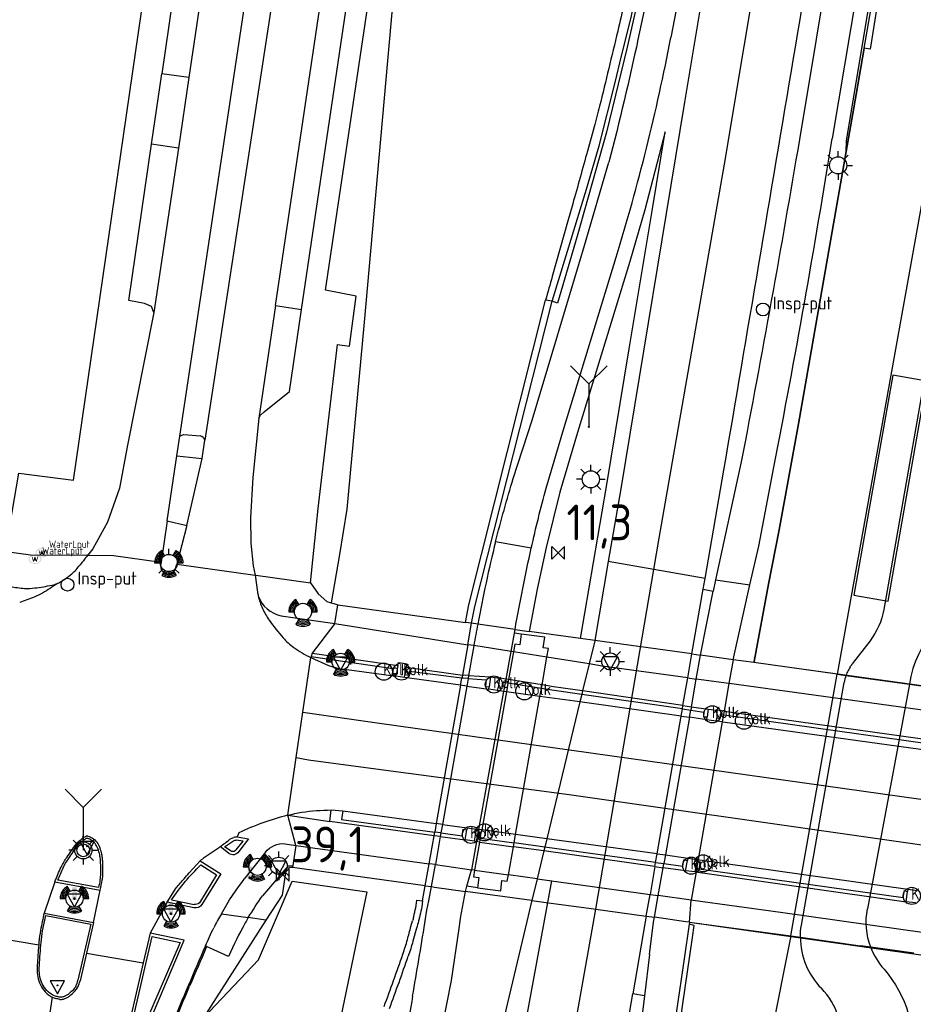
# Model space of a CAD drawing. Extents: x 165936 to 168490, y 440742 to 446306.
# Tile 10 of 78: x 168057 to 168120, y 440992 to 441061. Entities that reach past the tile are written whole.
import ezdxf

# ---------------------------------------------------------------- set-up
doc = ezdxf.new("R2010")
doc.units = 0
doc.header["$LTSCALE"] = 4
doc.layers.get('0').update_dxf_attribs({"linetype": 'CONTINUOUS'})
for name, color, linetype in [('G_OBWUPP1', 2, 'ByLayer'), ('G_OWG', 6, 'CONTINUOUS'), ('G_OWGP1', 2, 'ByLayer'), ('G_OWT', 6, 'CONTINUOUS'), ('G_WGD', 7, 'CONTINUOUS'), ('G_WGDP1', 2, 'ByLayer'), ('G_WGI', 1, 'CONTINUOUS'), ('G_WGIP1', 2, 'ByLayer'), ('LVGO', 3, 'CONTINUOUS'), ('LWGI', 7, 'CONTINUOUS'), ('PPALHM', 10, 'CONTINUOUS')]:
    doc.layers.add(name, color=color, linetype=linetype)
for name, color, linetype, true_color in [('PBRD', 7, 'CONTINUOUS', 0xbd2877), ('PPAL', 7, 'CONTINUOUS', 0xbd2877), ('PPUT', 7, 'CONTINUOUS', 0xbd2877)]:
    doc.layers.add(name, color=color, linetype=linetype, true_color=true_color)
doc.styles.add('ISO', font='ISO')
doc.styles.get("Standard").update_dxf_attribs({"font": 'ISO'})
doc.linetypes.add('HAAG', pattern='A,0.25,-0.25,[151,BLOK.SHX,S=0.25,R=0,X=0,Y=0],-0.25,0.25', length=1)

# ---------------------------------------------------------------- blocks, each defined once
blk = doc.blocks.new('waterleidingput')
at = {"linetype": 'ByBlock', "lineweight": -2}
h = blk.add_hatch(color=0, dxfattribs=at)
h.dxf.hatch_style = 1
edge = h.paths.add_edge_path()
edge.add_spline(control_points=[(0.442, 0), (0.442, 0.043), (0.43, 0.087), (0.364, 0.201), (0.283, 0.258), (0.091, 0.323), (-0.019, 0.329), (-0.222, 0.288), (-0.313, 0.241), (-0.416, 0.124), (-0.441, 0.064), (-0.443, -0.058), (-0.419, -0.119), (-0.335, -0.218), (-0.276, -0.257), (-0.097, -0.325), (0.037, -0.332), (0.27, -0.27), (0.37, -0.201), (0.433, -0.076), (0.442, -0.038), (0.442, 0)], knot_values=[0, 0, 0, 0, 0.380029, 0.380029, 1.118666, 1.118666, 1.857303, 1.857303, 2.59594, 2.59594, 3.13294, 3.13294, 3.66994, 3.66994, 4.20694, 4.20694, 5.079565, 5.079565, 5.952189, 5.952189, 6.283185, 6.283185, 6.283185, 6.283185], degree=3, periodic=0)
edge = h.paths.add_edge_path(flags=16)
edge.add_ellipse((0, 0), major_axis=(0.392, 0), ratio=0.689655, start_angle=0, end_angle=360)
h = blk.add_hatch(color=0, dxfattribs=at)
h.dxf.hatch_style = 1
h.paths.add_polyline_path([(-0.05, -0.087, -0.141608), (-0.088, -0.047), (-0.1, -0.087), (-0.175, 0.175), (-0.225, 0.175), (-0.125, -0.175), (-0.075, -0.175)])
at = {"linetype": 'ByBlock', "lineweight": -2, "true_color": 0x104b6e}
h = blk.add_hatch(color=156, dxfattribs=at)
h.dxf.hatch_style = 1
h.paths.add_polyline_path([(0.1, 0, 1), (-0.1, 0, 1)])
at = {"linetype": 'ByBlock', "lineweight": -2}
h = blk.add_hatch(color=0, dxfattribs=at)
h.dxf.hatch_style = 1
h.paths.add_polyline_path([(0.025, 0.175), (-0.025, 0.175), (-0.05, 0.086, -0.269854), (0.05, 0.086)])
h = blk.add_hatch(color=0, dxfattribs=at)
h.dxf.hatch_style = 1
h.paths.add_polyline_path([(0.225, 0.175), (0.175, 0.175), (0.1, -0.087), (0.088, -0.047, -0.141608), (0.05, -0.087), (0.075, -0.175), (0.125, -0.175)])
at = {"color": 0, "linetype": 'ByBlock', "lineweight": -2}
blk.add_attdef('WATERLEIDINGPUT', (0.5, 0.35), '', height=0.5, dxfattribs=at)
blk = doc.blocks.new('klok')
at = {"color": 0}
blk.add_circle((0, 0), 0.45, dxfattribs=at)
at = {"style": 'ISO'}
blk.add_attdef('KLOK', (0.7, 0), '', height=0.9, dxfattribs=at)
blk = doc.blocks.new('lichtmast')
at = {"color": 0}
for p, q in [((-0.707, 0.707), (-0.424, 0.424)), ((0, 0.6), (0, 1)), ((0.424, 0.424), (0.707, 0.707)), ((-0.6, 0), (-1, 0)), ((0.6, 0), (1, 0)), ((-0.424, -0.424), (-0.707, -0.707)), ((0, -0.6), (0, -1)), ((0.424, -0.424), (0.707, -0.707))]:
    blk.add_line(p, q, dxfattribs=at)
blk.add_circle((0, 0), 0.6, dxfattribs=at)
blk = doc.blocks.new('verkeerslicht')
at = {"color": 0, "linetype": 'Continuous'}
for p, q in [((-0.3, 0.519), (-0.498, 0.863)), ((0.3, 0.519), (0.498, 0.863)), ((-0.996, 0), (-0.6, 0)), ((0.6, 0), (0.996, 0)), ((-0.3, -0.519), (-0.498, -0.863)), ((0.3, -0.519), (0.498, -0.863))]:
    blk.add_line(p, q, dxfattribs=at)
at = {"color": 0}
blk.add_circle((0, 0), 0.6, dxfattribs=at)
at = {"color": 0, "linetype": 'Continuous'}
for radius, start, end in [(0.996, 119.99849, 179.99351), (0.897, 119.99889, 179.99279), (0.797, 119.99938, 179.99189), (0.797, 0.00811, 60.00062), (0.897, 0.00721, 60.00111), (0.996, 0.00649, 60.00151), (0.697, 120.00002, 179.99073), (0.697, 0.00927, 59.99998), (0.697, 239.99998, 300.00002), (0.996, 240.00151, 299.99849), (0.897, 240.00111, 299.99889), (0.797, 240.00062, 299.99938)]:
    blk.add_arc((0, 0), radius, start, end, dxfattribs=at)
blk = doc.blocks.new('kolk')
at = {"color": 0}
blk.add_circle((0, 0), 0.6, dxfattribs=at)
at = {"color": 0, "linetype": 'Continuous', "style": 'ISO'}
blk.add_attdef('KOLK', (-0.043, -0.262), '', height=0.8, dxfattribs=at)
blk = doc.blocks.new('drukknoppaal')
at = {"linetype": 'ByBlock', "lineweight": -2}
h = blk.add_hatch(color=0, dxfattribs=at)
h.dxf.hatch_style = 1
h.paths.add_polyline_path([(0.15, 0.8), (-0.15, 0.8), (-0.15, -0.1), (0, -0.1, -0.414214), (-0.1, 0, -1), (0.1, 0, -0.414214), (0, -0.1), (0.15, -0.1)])
h.paths.add_polyline_path([(-0.1, 0.3, -1), (0.1, 0.3, -1)], flags=16)
at = {"linetype": 'ByBlock', "lineweight": -2, "true_color": 0x681648}
h = blk.add_hatch(color=219, dxfattribs=at)
h.dxf.hatch_style = 1
h.paths.add_polyline_path([(0.1, 0, 1), (-0.1, 0, 1)])
at = {"color": 0, "linetype": 'ByBlock', "lineweight": -2}
blk.add_attdef('DRUKKNOPPAAL', (0.5, 0.35), '', height=0.5, dxfattribs=at)
blk = doc.blocks.new('verkeersbord')
at = {"color": 0}
for p, q in [((0.502, 0.322), (-0.504, 0.322)), ((-0.504, 0.322), (-0.001, -0.6)), ((-0.001, -0.6), (0.502, 0.322))]:
    blk.add_line(p, q, dxfattribs=at)
blk = doc.blocks.new('verkeersteller')
at = {"color": 0}
blk.add_circle((0, 0), 0.45, dxfattribs=at)
blk = doc.blocks.new('wegwijzer')
at = {"color": 0}
for q in [(-0.424, 1.424), (0.424, 1.424), (0, 0)]:
    blk.add_line((0, 1), q, dxfattribs=at)
blk = doc.blocks.new('verkeersbord-pl')
at = {"linetype": 'Continuous'}
blk.add_circle((0, 0), 0.03, dxfattribs=at)
blk = doc.blocks.new('kilometerpaal')
at = {"color": 0}
for p, q in [((-0.442, 0.442), (0.442, -0.442)), ((-0.442, -0.442), (-0.442, 0.442)), ((0.442, 0.442), (-0.442, -0.442)), ((0.442, -0.442), (0.442, 0.442))]:
    blk.add_line(p, q, dxfattribs=at)
at = {"color": 0, "style": 'ISO'}
blk.add_attdef('KILOMETERPAAL', (0.591, 0.868), '', height=2.5, dxfattribs=at)

msp = doc.modelspace()

# ---------------------------------------------------------------- linework, layer by layer
at = {"layer": 'G_OBWUPP1', "transparency": 33554687}
msp.add_lwpolyline([(168118.369, 441035.836), (168115.654, 441020.46), (168118.045, 441020.037), (168120.76, 441035.414), (168118.369, 441035.836)], dxfattribs=at)
at = {"layer": 'G_OWG', "linetype": 'Continuous', "transparency": 33554687}
for points in [[(168110.487, 441122.023), (168109.75, 441117.276), (168109.383, 441115.641), (168107.883, 441106.279), (168106.776, 441099.744), (168106.286, 441096.808), (168104.697, 441086.852), (168103.156, 441077.676), (168102.027, 441069.29), (168101.35, 441065.525), (168099.792, 441058.739), (168098.349, 441052.795), (168096.306, 441045.531), (168094.923, 441040.859), (168094.555, 441041.005)], [(168084.964, 441079.162), (168084.812, 441077.621), (168081.394, 441039.276), (168080.215, 441026.463), (168079.689, 441023.301), (168079.126, 441019.925)], [(168115.117, 441051.446), (168115.125, 441052.205), (168116.651, 441061.303), (168118.177, 441070.4), (168118.58, 441072.802)], [(168118.87, 441071.62), (168118.803, 441071.207), (168116.779, 441058.611), (168116.374, 441058.681), (168115.814, 441055.427), (168115.117, 441051.446)], [(168096.553, 441017.435), (168097.459, 441022.74), (168098.364, 441028.046), (168099.955, 441037.671), (168101.547, 441047.297), (168102.461, 441052.826), (168101.048, 441047.379), (168099.991, 441043.771), (168096.341, 441031.813), (168095.095, 441027.661), (168094.137, 441023.793), (168093.51, 441020.871), (168092.962, 441017.933)], [(168115.117, 441051.446), (168111.789, 441032.426), (168110.433, 441025.023), (168109.675, 441021.221), (168108.677, 441015.828), (168108.666, 441015.751)], [(168088.51, 441018.553), (168088.747, 441019.775), (168094.097, 441041.064)], [(168088.93, 441018.494), (168089.158, 441019.671), (168094.555, 441041.005)], [(168068.537, 441031.565), (168068.667, 441031.646), (168068.819, 441031.691), (168069.955, 441031.583)], [(168105.118, 441020.88), (168105.81, 441020.743)], [(168088.666, 441017.001), (168088.93, 441018.494)], [(168092.405, 441017.736), (168092.306, 441016.993), (168091.959, 441017.039), (168091.862, 441016.493)], [(168092.405, 441017.736), (168091.922, 441017.8)], [(168094.196, 441016.123), (168094.304, 441016.734), (168093.938, 441016.787), (168094.046, 441017.519), (168092.405, 441017.736)], [(168088.666, 441017.001), (168088.291, 441014.877)], [(168091.862, 441016.493), (168091.518, 441014.565)], [(168093.853, 441014.189), (168094.196, 441016.123)], [(168114.478, 441014.945), (168108.666, 441015.751)], [(168088.165, 441014.165), (168088.255, 441014.672)], [(168088.291, 441014.877), (168088.255, 441014.672)], [(168088.165, 441014.165), (168086.46, 441004.507)], [(168091.471, 441014.302), (168091.366, 441013.717)], [(168091.518, 441014.565), (168091.471, 441014.302)], [(168093.711, 441013.389), (168093.808, 441013.938)], [(168093.808, 441013.938), (168093.853, 441014.189)], [(168091.366, 441013.717), (168089.645, 441004.071)], [(168092, 441003.748), (168093.711, 441013.389)], [(168086.46, 441004.507), (168086.354, 441003.907)], [(168085.964, 441001.695), (168086.311, 441003.659)], [(168086.311, 441003.659), (168086.354, 441003.907)], [(168089.539, 441003.478), (168089.645, 441004.071)], [(168091.895, 441003.152), (168092, 441003.748)], [(168089.492, 441003.217), (168089.142, 441001.255)], [(168089.539, 441003.478), (168089.492, 441003.217)], [(168091.5, 441000.929), (168091.848, 441002.887)], [(168091.848, 441002.887), (168091.895, 441003.152)], [(168085.694, 441000.163), (168085.964, 441001.695)], [(168075.972, 441001.388), (168075.685, 440999.513), (168074.555, 440997.754)], [(168089.142, 441001.255), (168089.059, 441000.788), (168089.426, 441000.74), (168089.333, 441000.026)], [(168089.333, 441000.026), (168090.962, 440999.815), (168091.054, 441000.529), (168091.421, 441000.482), (168091.5, 441000.929)], [(168070.163, 440990.919), (168074.024, 440994.994), (168075.218, 440997.751), (168076.399, 441000.476), (168081.602, 440999.744), (168081.184, 440997.723), (168076.982, 440977.425)], [(168085.506, 440999.101), (168085.694, 441000.163)], [(168089.333, 441000.026), (168088.602, 441000.121)], [(168085.056, 440998.78), (168085.109, 440999.157), (168085.506, 440999.101)], [(168085.506, 440999.101), (168085.449, 440998.698)], [(168074.555, 440997.754), (168070.163, 440990.919)], [(168074.555, 440997.754), (168073.323, 440997.935)], [(168084.694, 440997.304), (168084.804, 440997.707)], [(168085.257, 440997.844), (168085.219, 440997.705)], [(168104.155, 440997.616), (168109.676, 440996.875)], [(168085.082, 440997.198), (168084.83, 440996.287)], [(168109.676, 440996.875), (168111.233, 440996.657)], [(168101.012, 440992.472), (168100.198, 440992.617)]]:
    msp.add_lwpolyline(points, dxfattribs=at)
for points in [[(168070.294, 441031.298, 0.249525), (168069.955, 441031.583)], [(168084.925, 440998.173, 0.001914), (168085.056, 440998.78)], [(168084.869, 440997.948, 0.009412), (168084.925, 440998.173)], [(168085.316, 440998.085, -0.012703), (168085.257, 440997.844)], [(168085.449, 440998.698, -0.005012), (168085.316, 440998.085)], [(168084.869, 440997.948, -0.004911), (168084.804, 440997.707)], [(168085.219, 440997.705, -0.002335), (168085.082, 440997.198)], [(168084.443, 440996.395, 0.001304), (168084.694, 440997.304)], [(168084.124, 440995.374, 0.014779), (168084.443, 440996.395)], [(168084.83, 440996.287, -0.015895), (168084.503, 440995.241)], [(168082.816, 440991.725, 0.004495), (168084.124, 440995.374)], [(168083.193, 440991.586, 0.004314), (168084.503, 440995.241)]]:
    msp.add_lwpolyline(points, format="xyb", dxfattribs=at)
at = {"layer": 'G_OWGP1', "transparency": 33554687}
for points in [[(168083.775, 441015.536), (168083.682, 441015.016)], [(168084.362, 441015.433), (168084.269, 441014.899)], [(168083.643, 441014.797), (168083.682, 441015.016)], [(168084.237, 441014.714), (168084.269, 441014.899)], [(168090.261, 441014.755), (168090.161, 441014.057)], [(168090.883, 441014.667), (168090.779, 441013.984)], [(168090.137, 441013.889), (168090.161, 441014.057)], [(168090.751, 441013.803), (168090.779, 441013.984)], [(168105.373, 441011.759), (168105.397, 441011.95)], [(168105.467, 441012.5), (168105.397, 441011.95)], [(168106.052, 441011.665), (168106.06, 441011.861)], [(168106.082, 441012.423), (168106.06, 441011.861)], [(168079.01, 441004.654), (168079.109, 441005.454)], [(168088.487, 441003.363), (168088.599, 441004.069)], [(168088.621, 441004.211), (168088.599, 441004.069)], [(168089.123, 441003.269), (168089.259, 441003.983)], [(168089.285, 441004.12), (168089.259, 441003.983)], [(168103.892, 441001.199), (168104.024, 441001.926)], [(168104.055, 441002.095), (168104.024, 441001.926)], [(168104.552, 441001.141), (168104.664, 441001.826)], [(168104.693, 441002.006), (168104.664, 441001.826)], [(168119.312, 440999.042), (168119.405, 440999.762)], [(168119.427, 440999.93), (168119.405, 440999.762)]]:
    msp.add_lwpolyline(points, dxfattribs=at)
at = {"layer": 'G_OWT', "linetype": 'Continuous', "transparency": 33554687}
for points in [[(168094.555, 441041.005), (168096.953, 441048.819), (168097.835, 441051.841), (168098.992, 441056.363), (168099.373, 441058.048), (168100.087, 441060.818), (168100.628, 441063.466), (168101.96, 441071.024), (168102.394, 441073.791), (168102.837, 441077.738), (168103.227, 441080.158), (168104.726, 441089.648), (168106.385, 441099.437), (168108.089, 441109.855), (168109.474, 441118.755)], [(168097.498, 441053.164), (168097.032, 441051.485)], [(168095.996, 441047.787), (168095.639, 441046.515), (168094.573, 441042.727)], [(168094.555, 441041.005), (168094.097, 441041.064)]]:
    msp.add_lwpolyline(points, dxfattribs=at)
for points in [[(168099.614, 441061.873, -0.001994), (168099.142, 441059.86)], [(168099.142, 441059.86, -0.002074), (168097.879, 441054.628)], [(168097.879, 441054.628, -0.006424), (168097.498, 441053.164)], [(168097.032, 441051.485, -0.000501), (168095.996, 441047.787)], [(168094.573, 441042.727, -0.003812), (168094.097, 441041.064)]]:
    msp.add_lwpolyline(points, format="xyb", dxfattribs=at)
at = {"layer": 'G_WGD', "linetype": 'Continuous', "transparency": 33554687}
for points in [[(168114.575, 441119.974), (168107.9, 441079.516), (168103.817, 441054.898), (168099.35, 441027.88), (168098.485, 441022.811)], [(168113.249, 441120.199), (168105.726, 441075.167), (168104.473, 441067.784), (168102.867, 441059.425)], [(168101.667, 441022.257), (168102.043, 441024.452), (168106.597, 441050.563), (168117.674, 441116.776), (168118.109, 441119.374)], [(168122.991, 441118.546), (168118.813, 441093.821), (168115.37, 441073.477), (168111.84, 441052.284)], [(168125.208, 441118.169), (168122.262, 441100.812), (168117.6, 441073.004), (168114.138, 441052.367)], [(168077.042, 441040.418), (168082.708, 441078.558), (168082.7, 441078.807), (168082.468, 441079.242), (168081.163, 441080.617)], [(168077.679, 441021.318), (168078.201, 441026.519), (168079.546, 441037.975), (168080.404, 441037.863), (168080.869, 441041.337), (168078.709, 441041.766), (168084.272, 441079.004)], [(168056.51, 441024.495), (168057.274, 441028.974), (168061.114, 441028.496), (168068.318, 441078.222)], [(168069.544, 441072.496), (168067.276, 441056.888)], [(168068.537, 441031.565), (168074.648, 441072.135)], [(168071.474, 441072.166), (168069.165, 441056.613)], [(168076.513, 441071.869), (168070.294, 441031.298)], [(168075.231, 441040.689), (168079.791, 441071.382)], [(168121.67, 441058.973), (168121.324, 441057.105), (168122.019, 441056.979), (168114.478, 441014.945)], [(168066.561, 441051.963), (168067.276, 441056.888)], [(168069.165, 441056.613), (168067.276, 441056.888)], [(168069.165, 441056.613), (168068.434, 441051.691)], [(168066.73, 441040.215), (168066.551, 441040.634), (168066.059, 441040.846), (168064.973, 441041.037), (168066.561, 441051.963)], [(168068.434, 441051.691), (168066.561, 441051.963)], [(168068.434, 441051.691), (168066.73, 441040.215)], [(168091.846, 441028.62), (168093.164, 441032.689), (168096.816, 441044.876), (168098.525, 441050.719)], [(168094.133, 441027.934), (168095.384, 441032.103), (168099.035, 441044.064)], [(168121.777, 441042.363), (168117.74, 441019.455)], [(168066.73, 441040.215), (168064.854, 441030.829), (168064.313, 441027.935), (168063.48, 441025.568), (168062.446, 441023.69), (168062.115, 441023.252)], [(168075.231, 441040.689), (168074.062, 441032.818)], [(168074.062, 441032.818), (168074.172, 441033.044), (168074.42, 441033.267), (168076.192, 441034.693), (168077.042, 441040.418)], [(168075.231, 441040.689), (168077.042, 441040.418)], [(168074.062, 441032.818), (168073.633, 441028.669), (168073.474, 441025.875), (168073.495, 441024.09), (168073.667, 441022.499), (168073.794, 441021.86)], [(168068.329, 441030.182), (168068.537, 441031.565)], [(168070.097, 441030.013), (168070.294, 441031.298)], [(168067.649, 441025.664), (168068.329, 441030.182)], [(168068.329, 441030.182), (168070.097, 441030.013)], [(168069.031, 441025.328), (168070.097, 441030.013)], [(168107.777, 441029.776), (168105.98, 441021.525)], [(168105.249, 441021.633), (168106.565, 441029.195)], [(168108.386, 441021.171), (168109.003, 441023.891), (168110.06, 441029.403)], [(168067.649, 441025.664), (168067.235, 441022.774)], [(168067.649, 441025.664), (168069.031, 441025.328)], [(168069.031, 441025.328), (168068.316, 441022.624)], [(168055.884, 441023.59), (168058.101, 441023.284), (168062.039, 441023.253)], [(168093.102, 441023.748), (168090.607, 441024.182)], [(168062.115, 441023.252), (168062.039, 441023.253)], [(168062.115, 441023.252), (168063.903, 441023.239), (168067.235, 441022.774)], [(168067.235, 441022.774), (168067.197, 441022.531), (168067.199, 441022.404), (168067.199, 441022.387), (168067.208, 441022.358), (168067.24, 441022.249), (168067.263, 441022.206), (168067.274, 441022.185), (168067.316, 441022.126), (168067.389, 441022.059), (168067.423, 441022.029), (168067.521, 441021.979), (168067.551, 441021.963), (168067.674, 441021.936), (168067.799, 441021.938), (168067.805, 441021.94), (168067.921, 441021.969), (168067.978, 441021.995), (168068.032, 441022.028), (168068.126, 441022.111), (168068.199, 441022.213), (168068.245, 441022.33), (168068.316, 441022.624)], [(168068.316, 441022.624), (168073.794, 441021.86)], [(168098.485, 441022.811), (168097.544, 441017.297)], [(168097.606, 440998.52), (168101.667, 441022.257)], [(168101.667, 441022.257), (168098.485, 441022.811)], [(168105.249, 441021.633), (168101.667, 441022.257)], [(168073.794, 441021.86), (168073.796, 441021.86)], [(168073.794, 441021.86), (168073.966, 441020.681)], [(168073.796, 441021.86), (168073.842, 441021.853)], [(168073.842, 441021.853), (168077.679, 441021.318)], [(168105.118, 441020.88), (168105.249, 441021.633)], [(168105.98, 441021.525), (168105.81, 441020.743)], [(168105.98, 441021.525), (168108.386, 441021.171)], [(168077.679, 441021.318), (168078.21, 441020.548), (168078.806, 441020.017), (168079.126, 441019.925)], [(168104.33, 441016.353), (168105.118, 441020.88)], [(168107.203, 441015.954), (168108.386, 441021.171)], [(168104.925, 441016.271), (168105.81, 441020.743)], [(168079.126, 441019.925), (168079.307, 441019.873), (168079.579, 441019.794)], [(168079.364, 441018.478), (168079.579, 441019.794)], [(168121.688, 441019.507), (168121.222, 441018.239), (168120.453, 441016.838), (168120.313, 441016.601), (168120.183, 441016.357), (168120.063, 441016.106), (168119.954, 441015.851), (168119.855, 441015.59), (168119.769, 441015.326), (168119.693, 441015.059), (168119.63, 441014.789), (168119.578, 441014.517), (168119.538, 441014.244)], [(168075.626, 441019.025), (168079.364, 441018.478)], [(168079.364, 441018.478), (168077.776, 441016.415)], [(168091.922, 441017.8), (168091.971, 441018.071)], [(168091.69, 441016.521), (168091.922, 441017.8)], [(168089.078, 441016.935), (168089.076, 441016.925)], [(168097.544, 441017.297), (168097.54, 441017.275), (168097.147, 441015.654)], [(168116.78, 441017.275), (168115.538, 441015.66)], [(168077.139, 441012.283), (168077.698, 441016.095)], [(168077.698, 441016.095), (168077.72, 441016.186)], [(168077.776, 441016.415), (168077.72, 441016.186)], [(168091.341, 441014.593), (168091.69, 441016.521)], [(168104.039, 441014.684), (168104.33, 441016.353)], [(168104.631, 441014.602), (168104.925, 441016.271)], [(168107.203, 441015.954), (168106.912, 441014.287)], [(168097.147, 441015.654), (168096.689, 441013.767)], [(168115.383, 441015.433), (168115.335, 441015.355), (168115.29, 441015.275), (168115.247, 441015.194), (168115.206, 441015.112), (168115.168, 441015.028), (168115.125, 441014.932), (168115.098, 441014.859)], [(168088.68, 441014.635), (168088.61, 441014.214), (168088.591, 441014.105)], [(168088.716, 441014.847), (168088.68, 441014.635)], [(168091.293, 441014.329), (168091.341, 441014.593)], [(168103.703, 441012.755), (168104.039, 441014.684)], [(168104.292, 441012.67), (168104.631, 441014.602)], [(168111.233, 440996.657), (168114.478, 441014.945)], [(168114.478, 441014.945), (168115.098, 441014.859)], [(168115.098, 441014.859), (168119.538, 441014.244)], [(168088.591, 441014.105), (168086.892, 441004.448)], [(168091.186, 441013.742), (168091.293, 441014.329)], [(168106.912, 441014.287), (168106.576, 441012.354)], [(168111.985, 440997.402), (168114.961, 441014.35)], [(168119.538, 441014.244), (168116.599, 440998.545)], [(168119.538, 441014.244), (168122.36, 441013.853)], [(168089.439, 441004.099), (168091.186, 441013.742)], [(168096.63, 441013.523), (168096.503, 441012.999)], [(168096.689, 441013.767), (168096.63, 441013.523)], [(168096.503, 441012.999), (168094.186, 441003.448)], [(168103.66, 441012.509), (168103.703, 441012.755)], [(168104.292, 441012.67), (168104.249, 441012.424)], [(168076.675, 441009.127), (168077.139, 441012.283)], [(168101.899, 441002.391), (168103.574, 441012.011)], [(168104.162, 441011.928), (168102.472, 441002.312)], [(168103.574, 441012.011), (168103.66, 441012.509)], [(168104.162, 441011.928), (168104.249, 441012.424)], [(168106.534, 441012.115), (168106.446, 441011.611)], [(168106.576, 441012.354), (168106.534, 441012.115)], [(168106.446, 441011.611), (168104.77, 441001.995)], [(168076.082, 441005.085), (168076.675, 441009.127)], [(168076.656, 441002.983), (168076.082, 441005.085)], [(168086.892, 441004.448), (168086.787, 441003.848)], [(168062.089, 441003.639), (168062.107, 441003.635)], [(168072.654, 441003.849), (168072.547, 441003.574)], [(168072.547, 441003.574), (168073.346, 441003.442), (168072.664, 441002.545)], [(168086.743, 441003.601), (168086.398, 441001.635)], [(168086.787, 441003.848), (168086.743, 441003.601)], [(168089.284, 441003.246), (168089.419, 441003.988)], [(168089.439, 441004.099), (168089.419, 441003.988)], [(168071.968, 441002.421), (168071.365, 441002.895)], [(168072.186, 441003.494), (168072.321, 441003.533)], [(168075.905, 441003.094), (168076.656, 441002.983)], [(168076.656, 441002.983), (168076.412, 441001.444)], [(168089.284, 441003.246), (168088.929, 441001.284)], [(168094.186, 441003.448), (168094.042, 441002.855)], [(168074.519, 441002.499), (168073.09, 441000.696)], [(168093.977, 441002.589), (168093.507, 441000.651)], [(168094.042, 441002.855), (168093.977, 441002.589)], [(168101.793, 441001.783), (168101.899, 441002.391)], [(168102.472, 441002.312), (168102.365, 441001.704)], [(168069.963, 441001.898), (168069.195, 441001.058)], [(168069.963, 441001.898), (168071.398, 441000.996), (168070.075, 440998.861)], [(168086.128, 441000.103), (168086.398, 441001.635)], [(168101.744, 441001.5), (168101.793, 441001.783)], [(168102.315, 441001.42), (168102.365, 441001.704)], [(168104.741, 441001.832), (168104.619, 441001.132)], [(168104.77, 441001.995), (168104.741, 441001.832)], [(168075.972, 441001.388), (168074.307, 440999.451)], [(168076.412, 441001.444), (168075.972, 441001.388)], [(168088.602, 441000.121), (168088.929, 441001.284)], [(168101.744, 441001.5), (168101.406, 440999.558)], [(168101.974, 440999.479), (168102.315, 441001.42)], [(168104.619, 441001.132), (168104.275, 440999.16)], [(168059.807, 441000.436), (168059.053, 440998.25)], [(168059.807, 441000.436), (168062.973, 440999.858)], [(168081.96, 440933.318), (168086.925, 440959.647), (168089.34, 440972.28), (168094.549, 441000.509)], [(168093.507, 441000.651), (168093.14, 440999.136)], [(168093.507, 441000.651), (168094.549, 441000.509)], [(168062.502, 440997.589), (168062.973, 440999.858)], [(168067.644, 440999.005), (168068.291, 441000.013)], [(168085.664, 440997.556), (168085.688, 440997.702), (168085.808, 440998.457), (168085.951, 440999.096), (168086.128, 441000.103)], [(168088.055, 440997.171), (168088.131, 440997.691), (168088.161, 440997.899), (168088.503, 440999.77)], [(168088.503, 440999.77), (168088.602, 441000.121)], [(168101.141, 440998.033), (168101.406, 440999.558)], [(168101.706, 440997.955), (168101.974, 440999.479)], [(168067.644, 440999.005), (168066.464, 440996.842)], [(168069.521, 440998.622), (168067.644, 440999.005)], [(168093.14, 440999.136), (168093.119, 440999.053), (168092.791, 440997.669), (168086.085, 440969.444), (168084.05, 440960.754), (168082.178, 440952.427), (168079.3, 440937.831), (168078.554, 440933.87)], [(168104.155, 440997.616), (168104.275, 440999.16)], [(168059.053, 440998.25), (168062.502, 440997.589)], [(168071.439, 440998.21), (168073.323, 440997.935)], [(168093.933, 440977.792), (168097.606, 440998.52)], [(168062.502, 440997.589), (168062.011, 440995.462)], [(168101.141, 440998.033), (168101.071, 440997.631), (168100.198, 440992.617)], [(168101.372, 440995.36), (168101.655, 440997.628), (168101.668, 440997.739), (168101.706, 440997.955)], [(168104.155, 440997.616), (168104.144, 440997.475), (168103.791, 440995.058)], [(168052.599, 440997.065), (168058.673, 440996.031)], [(168064.111, 440984.972), (168065.761, 440989.006), (168066.505, 440990.859), (168068.848, 440996.355), (168066.464, 440996.842)], [(168066.464, 440996.842), (168065.985, 440994.785)], [(168075.166, 440934.419), (168078.694, 440950.127), (168082.919, 440970.153), (168087.53, 440993.544), (168088.055, 440997.171)], [(168058.69, 440996.221), (168058.673, 440996.031)], [(168111.233, 440996.657), (168109.84, 440989.664), (168110.017, 440989.628)], [(168111.233, 440996.657), (168111.91, 440996.562)], [(168111.91, 440996.562), (168116.117, 440995.972)], [(168062.011, 440995.462), (168061.563, 440993.524)], [(168062.011, 440995.462), (168065.985, 440994.785)], [(168070.412, 440995.914), (168070.321, 440995.955)], [(168071.945, 440995.229), (168070.412, 440995.914)], [(168101.372, 440995.36), (168101.012, 440992.472)], [(168116.831, 440995.872), (168116.117, 440995.972)], [(168119.831, 440995.451), (168116.831, 440995.872)], [(168065.985, 440994.785), (168065.281, 440991.757), (168063.739, 440985.168)], [(168103.791, 440995.058), (168103.261, 440991.424), (168102.821, 440988.415), (168101.454, 440979.092), (168101.437, 440978.974), (168101.419, 440978.86), (168099.885, 440969.375), (168099.623, 440967.787), (168099.353, 440966.201), (168098.803, 440963.058), (168098.244, 440959.916), (168094.466, 440936.168)], [(168090.073, 440932.002), (168090.419, 440934.138), (168092.985, 440950.366), (168095.825, 440967.534), (168097.643, 440977.779), (168099.517, 440988.705), (168100.198, 440992.617)], [(168056.97, 440969.282), (168057.691, 440977.464), (168058.451, 440983.428), (168059.272, 440989.902), (168059.639, 440992.371)], [(168101.012, 440992.472), (168100.449, 440987.957), (168100.064, 440985.182), (168099.023, 440979.375), (168097.99, 440973.312), (168096.888, 440967.357), (168094.111, 440950.193), (168091.575, 440933.934), (168091.261, 440931.829)]]:
    msp.add_lwpolyline(points, dxfattribs=at)
for points in [[(168106.565, 441029.195, 0.00127), (168116.236, 441086.772)], [(168102.192, 441067.917, -0.023434), (168098.525, 441050.719)], [(168099.035, 441044.064, 0.026549), (168102.867, 441059.425)], [(168111.84, 441052.284, -0.006081), (168107.777, 441029.776)], [(168110.06, 441029.403, 0.008007), (168114.138, 441052.367)], [(168090.607, 441024.182, -0.013267), (168091.846, 441028.62)], [(168093.102, 441023.748, -0.009789), (168094.133, 441027.934)], [(168090.607, 441024.182, 0.016675), (168089.365, 441018.434)], [(168091.971, 441018.071, -0.012874), (168093.102, 441023.748)], [(168062.115, 441023.252, 0.00579), (168061.482, 441022.483)], [(168060.9, 441021.877, 0.065664), (168061.482, 441022.483)], [(168059.985, 441021.278, 0.044973), (168060.319, 441021.455)], [(168060.319, 441021.455, 0.02314), (168060.9, 441021.877)], [(168056.685, 441021.063, 0.031808), (168057.691, 441020.937)], [(168057.691, 441020.937, 0.046816), (168058.395, 441020.962)], [(168058.395, 441020.962, 0.015805), (168059.596, 441021.159)], [(168059.985, 441021.278, -0.021787), (168058.945, 441020.611)], [(168059.596, 441021.159, 0.048259), (168059.985, 441021.278)], [(168058.354, 441020.33, -0.002933), (168057.343, 441019.957)], [(168058.945, 441020.611, -0.041719), (168058.354, 441020.33)], [(168073.966, 441020.681, 0.018813), (168074.017, 441020.405)], [(168074.017, 441020.405, 0.263843), (168075.626, 441019.025)], [(168074.017, 441020.405, 0.054081), (168074.312, 441019.535)], [(168074.312, 441019.535, 0.044743), (168074.784, 441018.719)], [(168117.74, 441019.455, -0.120719), (168116.78, 441017.275)], [(168074.784, 441018.719, 0.027099), (168075.762, 441017.479)], [(168089.365, 441018.434, 0.007202), (168089.078, 441016.935)], [(168075.762, 441017.479, 0.05753), (168076.501, 441016.811)], [(168076.501, 441016.811, 0.041437), (168077.698, 441016.095)], [(168089.076, 441016.925, 0.002803), (168088.716, 441014.847)], [(168115.383, 441015.433, -0.021177), (168115.538, 441015.66)], [(168115.098, 441014.859, 0.0446), (168114.961, 441014.35)], [(168076.082, 441005.085, 0.050876), (168072.654, 441003.849)], [(168061.831, 441003.544, -0.02097), (168061.943, 441003.612)], [(168061.943, 441003.612, -0.170472), (168062.089, 441003.639)], [(168062.107, 441003.635, -0.083762), (168062.426, 441003.496)], [(168072.547, 441003.574, 0.008561), (168072.416, 441003.555)], [(168060.633, 441002.136, -0.006195), (168061.305, 441003.086)], [(168061.305, 441003.086, -0.047464), (168061.404, 441003.197)], [(168061.404, 441003.197, -0.012768), (168061.57, 441003.343)], [(168061.57, 441003.343, -0.01275), (168061.742, 441003.481)], [(168061.742, 441003.481, -0.012784), (168061.831, 441003.544)], [(168062.426, 441003.496, -0.085733), (168062.738, 441003.202)], [(168062.738, 441003.202, -0.08233), (168062.94, 441002.811)], [(168071.365, 441002.895, -0.00915), (168070.27, 441002.133)], [(168071.365, 441002.895, 0.009496), (168072.02, 441003.391)], [(168072.186, 441003.494, 0.064039), (168072.02, 441003.391)], [(168072.416, 441003.555, 0.022295), (168072.321, 441003.533)], [(168074.519, 441002.499, -0.263167), (168075.905, 441003.094)], [(168062.94, 441002.811, -0.022124), (168063.06, 441002.367)], [(168063.06, 441002.367, -0.033504), (168063.111, 441002.042)], [(168072.664, 441002.545, -0.433957), (168071.968, 441002.421)], [(168060.244, 441001.468, -0.038364), (168060.633, 441002.136)], [(168063.111, 441002.042, -0.014707), (168063.127, 441001.767)], [(168063.127, 441001.767, -0.006578), (168063.136, 441001.007)], [(168070.27, 441002.133, 0.033598), (168069.963, 441001.898)], [(168059.807, 441000.436, -0.02636), (168060.244, 441001.468)], [(168063.136, 441001.007, -0.03362), (168063.105, 441000.563)], [(168068.836, 441000.653, -0.007825), (168069.195, 441001.058)], [(168062.973, 440999.858, 0.022696), (168063.105, 441000.563)], [(168068.291, 441000.013, -0.00426), (168068.836, 441000.653)], [(168071.439, 440998.21, -0.034108), (168073.09, 441000.696)], [(168073.323, 440997.935, -0.019345), (168074.307, 440999.451)], [(168070.075, 440998.861, -0.34146), (168069.521, 440998.622)], [(168059.053, 440998.25, 0.015013), (168058.801, 440997.048)], [(168071.439, 440998.21, 0.01214), (168070.914, 440997.232)], [(168116.831, 440995.872, -0.136836), (168116.599, 440998.545)], [(168073.113, 440997.574, 0.028167), (168071.945, 440995.229)], [(168073.323, 440997.935, 0.005343), (168073.113, 440997.574)], [(168084.808, 440992.449, 0.003143), (168085.664, 440997.556)], [(168111.91, 440996.562, -0.04197), (168111.985, 440997.402)], [(168058.801, 440997.048, 0.020671), (168058.69, 440996.221)], [(168070.321, 440995.955, -0.016818), (168070.914, 440997.232)], [(168058.673, 440996.031, 0.007631), (168058.57, 440994.602)], [(168111.91, 440996.562, 0.200339), (168113.377, 440992.999)], [(168070.321, 440995.955, 0.002217), (168069.127, 440993.18)], [(168116.831, 440995.872, 0.09115), (168117.758, 440994.324)], [(168058.57, 440994.602, 0.027283), (168058.568, 440994.089)], [(168058.568, 440994.089, 0.068405), (168058.675, 440993.517)], [(168117.758, 440994.324, -0.221628), (168119.685, 440987.741)], [(168058.675, 440993.517, 0.06631), (168058.938, 440992.985)], [(168061.407, 440993.082, 0.057988), (168061.563, 440993.524)], [(168058.938, 440992.985, 0.085162), (168059.367, 440992.533)], [(168060.824, 440992.457, 0.030216), (168061.223, 440992.819)], [(168061.223, 440992.819, 0.082951), (168061.407, 440993.082)], [(168069.127, 440993.18, 0.002088), (168067.955, 440990.396)], [(168114.639, 440988.711, 0.255309), (168113.377, 440992.999)], [(168059.367, 440992.533, 0.054938), (168059.639, 440992.371)], [(168059.639, 440992.371, 0.04386), (168059.862, 440992.289)], [(168060.147, 440992.225, -0.027473), (168059.862, 440992.289)], [(168060.147, 440992.225, 0.072306), (168060.258, 440992.221)], [(168060.258, 440992.221, 0.050864), (168060.398, 440992.248)], [(168060.398, 440992.248, 0.03208), (168060.61, 440992.327)], [(168060.61, 440992.327, 0.064374), (168060.824, 440992.457)], [(168084.808, 440992.449, -0.007934), (168084.236, 440989.437)]]:
    msp.add_lwpolyline(points, format="xyb", dxfattribs=at)
at = {"layer": 'G_WGDP1', "transparency": 33554687}
for points in [[(168079.579, 441019.794), (168088.51, 441018.553)], [(168079.364, 441018.478), (168088.666, 441017.001)], [(168088.93, 441018.494), (168088.51, 441018.553)], [(168089.365, 441018.434), (168088.93, 441018.494)], [(168091.971, 441018.071), (168089.365, 441018.434)], [(168091.971, 441018.071), (168092.962, 441017.933)], [(168096.553, 441017.435), (168092.962, 441017.933)], [(168097.544, 441017.297), (168096.553, 441017.435)], [(168089.078, 441016.935), (168088.666, 441017.001)], [(168091.69, 441016.521), (168089.078, 441016.935)], [(168104.33, 441016.353), (168097.544, 441017.297)], [(168077.698, 441016.095), (168078.921, 441015.558), (168079.618, 441015.341), (168080.568, 441015.227), (168082.806, 441014.914)], [(168077.776, 441016.415), (168083.775, 441015.536)], [(168091.862, 441016.493), (168091.69, 441016.521)], [(168094.196, 441016.123), (168091.862, 441016.493)], [(168097.147, 441015.654), (168094.196, 441016.123)], [(168104.33, 441016.353), (168104.925, 441016.271)], [(168107.203, 441015.954), (168104.925, 441016.271)], [(168108.666, 441015.751), (168107.203, 441015.954)], [(168083.775, 441015.536), (168083.815, 441015.761), (168084.405, 441015.666), (168084.362, 441015.433)], [(168084.362, 441015.433), (168088.291, 441014.877)], [(168104.039, 441014.684), (168098.06, 441015.509), (168097.147, 441015.654)], [(168137.842, 441011.71), (168110.98, 441015.429), (168108.666, 441015.751)], [(168082.806, 441014.914), (168083.643, 441014.797)], [(168084.237, 441014.714), (168083.643, 441014.797)], [(168088.165, 441014.165), (168084.237, 441014.714)], [(168088.716, 441014.847), (168088.346, 441014.869), (168088.291, 441014.877)], [(168088.716, 441014.847), (168090.261, 441014.755)], [(168090.261, 441014.755), (168090.883, 441014.667)], [(168091.341, 441014.593), (168090.883, 441014.667)], [(168091.518, 441014.565), (168091.341, 441014.593)], [(168104.039, 441014.684), (168104.631, 441014.602)], [(168106.912, 441014.287), (168104.631, 441014.602)], [(168088.591, 441014.105), (168088.165, 441014.165)], [(168088.591, 441014.105), (168090.137, 441013.889)], [(168090.751, 441013.803), (168090.137, 441013.889)], [(168093.853, 441014.189), (168091.518, 441014.565)], [(168096.689, 441013.767), (168094.651, 441014.061), (168093.853, 441014.189)], [(168137.573, 441010.048), (168120.786, 441012.371), (168106.926, 441014.285), (168106.912, 441014.287)], [(168091.186, 441013.742), (168090.751, 441013.803)], [(168091.366, 441013.717), (168091.186, 441013.742)], [(168093.711, 441013.389), (168091.366, 441013.717)], [(168096.503, 441012.999), (168093.711, 441013.389)], [(168103.703, 441012.755), (168096.689, 441013.767)], [(168103.574, 441012.011), (168096.503, 441012.999)], [(168103.703, 441012.755), (168104.292, 441012.67)], [(168104.292, 441012.67), (168105.467, 441012.5)], [(168077.139, 441012.283), (168082.333, 441011.553)], [(168103.574, 441012.011), (168104.162, 441011.928)], [(168105.373, 441011.759), (168104.162, 441011.928)], [(168105.467, 441012.5), (168106.082, 441012.423)], [(168106.576, 441012.354), (168106.082, 441012.423)], [(168106.576, 441012.354), (168106.604, 441012.35), (168121.127, 441010.324)], [(168082.333, 441011.553), (168136.584, 441003.926)], [(168106.052, 441011.665), (168105.686, 441011.715), (168105.373, 441011.759)], [(168106.446, 441011.611), (168106.052, 441011.665)], [(168106.446, 441011.611), (168106.48, 441011.606), (168120.983, 441009.62)], [(168076.675, 441009.127), (168077.523, 441008.965), (168081.888, 441008.386)], [(168081.888, 441008.386), (168095.761, 441006.547), (168136.076, 441000.785)], [(168076.082, 441005.085), (168079.01, 441004.654)], [(168079.109, 441005.454), (168079.93, 441005.402)], [(168079.93, 441005.402), (168086.46, 441004.507)], [(168086.311, 441003.659), (168079.01, 441004.654)], [(168086.892, 441004.448), (168086.46, 441004.507)], [(168086.892, 441004.448), (168088.621, 441004.211)], [(168086.743, 441003.601), (168086.311, 441003.659)], [(168086.743, 441003.601), (168088.487, 441003.363)], [(168088.621, 441004.211), (168089.285, 441004.12)], [(168089.439, 441004.099), (168089.285, 441004.12)], [(168089.645, 441004.071), (168089.439, 441004.099)], [(168092, 441003.748), (168089.645, 441004.071)], [(168094.186, 441003.448), (168092, 441003.748)], [(168076.656, 441002.983), (168085.964, 441001.695)], [(168089.123, 441003.269), (168088.487, 441003.363)], [(168089.284, 441003.246), (168089.123, 441003.269)], [(168089.492, 441003.217), (168089.284, 441003.246)], [(168089.492, 441003.217), (168091.848, 441002.887)], [(168093.977, 441002.589), (168091.848, 441002.887)], [(168101.899, 441002.391), (168094.186, 441003.448)], [(168101.744, 441001.5), (168093.977, 441002.589)], [(168101.899, 441002.391), (168102.472, 441002.312)], [(168102.472, 441002.312), (168104.055, 441002.095)], [(168086.398, 441001.635), (168085.964, 441001.695)], [(168086.398, 441001.635), (168088.929, 441001.284)], [(168104.055, 441002.095), (168104.39, 441002.049), (168104.693, 441002.006)], [(168104.77, 441001.995), (168104.693, 441002.006)], [(168104.77, 441001.995), (168104.88, 441001.98), (168119.427, 440999.93)], [(168085.694, 441000.163), (168076.412, 441001.444)], [(168089.142, 441001.255), (168088.929, 441001.284)], [(168089.142, 441001.255), (168091.5, 441000.929)], [(168093.507, 441000.651), (168091.5, 441000.929)], [(168101.744, 441001.5), (168102.315, 441001.42)], [(168103.892, 441001.199), (168102.315, 441001.42)], [(168104.552, 441001.141), (168103.892, 441001.199)], [(168104.619, 441001.132), (168104.552, 441001.141)], [(168104.619, 441001.132), (168104.736, 441001.115), (168119.312, 440999.042)], [(168085.694, 441000.163), (168086.128, 441000.103)], [(168093.507, 441000.651), (168101.406, 440999.558)], [(168086.128, 441000.103), (168086.347, 441000.073), (168088.503, 440999.77)], [(168093.14, 440999.136), (168088.503, 440999.77)], [(168101.406, 440999.558), (168101.974, 440999.479)], [(168104.275, 440999.16), (168101.974, 440999.479)], [(168119.427, 440999.93), (168120.076, 440999.838)], [(168093.14, 440999.136), (168094.304, 440998.976)], [(168094.304, 440998.976), (168097.465, 440998.54)], [(168135.113, 440994.828), (168135.092, 440994.831), (168110.524, 440998.296), (168104.409, 440999.142), (168104.275, 440999.16)], [(168119.949, 440998.975), (168119.312, 440999.042)], [(168097.465, 440998.54), (168097.606, 440998.52)], [(168097.606, 440998.52), (168101.141, 440998.033)], [(168101.141, 440998.033), (168101.706, 440997.955)], [(168104.155, 440997.616), (168103.908, 440997.651), (168101.706, 440997.955)], [(168104.155, 440997.616), (168134.866, 440993.297)]]:
    msp.add_lwpolyline(points, dxfattribs=at)
for points in [[(168076.082, 441005.085, -0.014343), (168077.057, 441005.299)], [(168077.057, 441005.299, -0.034624), (168079.109, 441005.454)]]:
    msp.add_lwpolyline(points, format="xyb", dxfattribs=at)
at = {"layer": 'G_WGI', "linetype": 'Continuous', "transparency": 33554687}
for points in [[(168060.757, 441002.051, -0.006712), (168061.427, 441002.998)], [(168061.427, 441002.998, -0.048161), (168061.506, 441003.087)], [(168061.506, 441003.087, -0.012751), (168061.667, 441003.228)], [(168061.667, 441003.228, -0.013183), (168061.833, 441003.362)], [(168061.833, 441003.362, -0.028524), (168061.913, 441003.418)], [(168061.913, 441003.418, -0.029625), (168062.017, 441003.481)], [(168062.017, 441003.481, -0.077207), (168062.044, 441003.491)], [(168062.044, 441003.491, -0.071068), (168062.072, 441003.489)], [(168062.072, 441003.489, -0.089304), (168062.343, 441003.371)], [(168062.343, 441003.371, -0.086066), (168062.618, 441003.112)], [(168062.797, 441002.765, 0.083621), (168062.618, 441003.112)], [(168072.295, 441003.299, -0.225993), (168072.486, 441003.354)], [(168062.797, 441002.765, -0.020666), (168062.914, 441002.335)], [(168062.914, 441002.335, -0.032293), (168062.962, 441002.028)], [(168072.467, 441002.679, -0.49749), (168072.051, 441002.63)], [(168060.379, 441001.403, -0.03934), (168060.757, 441002.051)], [(168062.962, 441002.028, -0.011498), (168062.977, 441001.763)], [(168062.977, 441001.763, -0.006613), (168062.986, 441001.007)], [(168067.956, 440999.168, -0.05586), (168070.007, 441001.612)], [(168060.01, 441000.551, -0.022203), (168060.379, 441001.403)], [(168062.986, 441001.007, -0.037803), (168062.956, 441000.584)], [(168062.956, 441000.584, -0.017843), (168062.858, 441000.031)], [(168069.905, 440998.96, -0.188479), (168069.539, 440998.843)], [(168058.839, 440996.207, -0.022179), (168058.949, 440997.022)], [(168058.72, 440994.593, -0.008102), (168058.839, 440996.207)], [(168070.412, 440995.914, 0.001914), (168069.219, 440993.141)], [(168058.718, 440994.096, -0.028177), (168058.72, 440994.593)], [(168058.818, 440993.565, -0.07151), (168058.718, 440994.096)], [(168059.062, 440993.069, -0.067969), (168058.818, 440993.565)], [(168061.272, 440993.147, 0.056637), (168061.417, 440993.558)], [(168059.457, 440992.653, -0.082655), (168059.062, 440993.069)], [(168059.902, 440992.434, -0.096485), (168059.457, 440992.653)], [(168060.73, 440992.574, -0.06558), (168060.549, 440992.464)], [(168061.116, 440992.924, -0.029953), (168060.73, 440992.574)], [(168061.272, 440993.147, -0.081577), (168061.116, 440992.924)], [(168068.047, 440990.358, -0.001349), (168069.219, 440993.141)], [(168060.172, 440992.373, -0.024668), (168059.902, 440992.434)], [(168060.244, 440992.37, -0.069325), (168060.172, 440992.373)], [(168060.355, 440992.392, -0.053729), (168060.244, 440992.37)], [(168060.549, 440992.464, -0.030547), (168060.355, 440992.392)]]:
    msp.add_lwpolyline(points, format="xyb", dxfattribs=at)
for points in [[(168072.051, 441002.63), (168071.669, 441002.872), (168072.295, 441003.299)], [(168072.467, 441002.679), (168072.962, 441003.287), (168072.486, 441003.354)], [(168070.007, 441001.612), (168071.094, 441000.925), (168069.905, 440998.96)], [(168062.858, 441000.031), (168060.01, 441000.551)], [(168067.956, 440999.168), (168069.539, 440998.843)], [(168058.949, 440997.022), (168059.166, 440998.076), (168062.321, 440997.471), (168061.417, 440993.558)], [(168066.282, 440990.912), (168065.517, 440989.1), (168063.927, 440985.128), (168065.29, 440990.986), (168066.613, 440996.612), (168068.555, 440996.207), (168066.282, 440990.912)]]:
    msp.add_lwpolyline(points, dxfattribs=at)
at = {"layer": 'G_WGIP1', "transparency": 33554687}
for points in [[(168077.72, 441016.186), (168083.436, 441015.339), (168083.427, 441014.994), (168083.682, 441015.016)], [(168088.255, 441014.672), (168084.562, 441015.127), (168084.511, 441014.838), (168084.269, 441014.899)], [(168088.68, 441014.635), (168088.332, 441014.662), (168088.255, 441014.672)], [(168088.68, 441014.635), (168089.958, 441014.537), (168089.907, 441014.088), (168090.161, 441014.057)], [(168091.293, 441014.329), (168091.07, 441014.364), (168091.044, 441013.925), (168090.779, 441013.984)], [(168091.471, 441014.302), (168091.293, 441014.329)], [(168093.808, 441013.938), (168091.471, 441014.302)], [(168096.63, 441013.523), (168094.541, 441013.824), (168093.808, 441013.938)], [(168103.66, 441012.509), (168096.63, 441013.523)], [(168103.66, 441012.509), (168104.249, 441012.424)], [(168104.249, 441012.424), (168105.165, 441012.292), (168105.147, 441011.957), (168105.397, 441011.95)], [(168106.534, 441012.115), (168106.314, 441012.146), (168106.276, 441011.825), (168106.06, 441011.861)], [(168106.534, 441012.115), (168106.564, 441012.111), (168120.807, 441010.103), (168120.771, 441009.813), (168121.019, 441009.796)], [(168079.93, 441005.402), (168079.837, 441004.794), (168086.354, 441003.907)], [(168086.787, 441003.848), (168086.354, 441003.907)], [(168086.787, 441003.848), (168088.28, 441003.645), (168088.351, 441004.111), (168088.599, 441004.069)], [(168089.419, 441003.988), (168089.259, 441003.983)], [(168089.539, 441003.478), (168089.399, 441003.497), (168089.451, 441003.989), (168089.419, 441003.988)], [(168089.539, 441003.478), (168091.895, 441003.152)], [(168094.042, 441002.855), (168091.895, 441003.152)], [(168101.793, 441001.783), (168094.042, 441002.855)], [(168101.793, 441001.783), (168102.365, 441001.704)], [(168102.365, 441001.704), (168103.7, 441001.519), (168103.774, 441001.98), (168104.024, 441001.926)], [(168104.741, 441001.832), (168104.664, 441001.826)], [(168104.741, 441001.832), (168104.857, 441001.84), (168104.903, 441001.843), (168104.823, 441001.354), (168119.098, 440999.341), (168119.181, 440999.822), (168119.405, 440999.762)]]:
    msp.add_lwpolyline(points, dxfattribs=at)
at = {"layer": 'LVGO', "linetype": 'HAAG', "transparency": 33554687}
msp.add_lwpolyline([(168108.677, 441015.828), (168109.675, 441021.221), (168110.433, 441025.023), (168111.789, 441032.426), (168115.117, 441051.446), (168115.814, 441055.427), (168116.374, 441058.681), (168117.248, 441063.754), (168117.965, 441068.07), (168118.473, 441070.824)], dxfattribs=at)
at = {"layer": 'LWGI', "transparency": 33554687}
for points in [[(168104.371, 440996.542), (168104.495, 440997.391), (168104.144, 440997.477)], [(168094.82, 440936.098), (168098.654, 440959.798), (168100.28, 440969.322), (168101.802, 440978.905), (168103.185, 440988.397), (168104.371, 440996.542)]]:
    msp.add_lwpolyline(points, dxfattribs=at)

# ---------------------------------------------------------------- block references
at = {"layer": 'PBRD', "transparency": 33554687, "xscale": 3, "yscale": 3, "zscale": 3}
for p in [(168097.124, 441032.213), (168061.79, 441002.637)]:
    msp.add_blockref('wegwijzer', p, dxfattribs=at)
at = {"layer": 'PBRD', "transparency": 33554687}
for p in [(168079.775, 441015.804), (168098.625, 441015.829), (168062.058, 441002.92), (168075.446, 441001.556), (168061.171, 440999.261), (168067.916, 440998.207), (168059.978, 440993.202)]:
    msp.add_blockref('verkeersbord', p, dxfattribs=at)
at = {"layer": 'PPAL', "transparency": 33554687}
for name, p in [('lichtmast', (168114.548, 441050.484)), ('verkeersbord-pl', (168097.124, 441032.213)), ('lichtmast', (168097.263, 441028.554)), ('lichtmast', (168067.773, 441022.708)), ('verkeerslicht', (168067.773, 441022.708)), ('verkeerslicht', (168077.145, 441019.29)), ('verkeerslicht', (168079.775, 441015.804)), ('lichtmast', (168098.625, 441015.829)), ('drukknoppaal', (168080.46, 441015.701)), ('lichtmast', (168061.79, 441002.637)), ('verkeersteller', (168061.79, 441002.637)), ('verkeersbord-pl', (168062.058, 441002.92)), ('verkeerslicht', (168073.968, 441001.487)), ('lichtmast', (168075.446, 441001.556)), ('drukknoppaal', (168073.425, 441000.718)), ('verkeerslicht', (168061.171, 440999.261)), ('drukknoppaal', (168061.171, 440999.261)), ('verkeerslicht', (168067.916, 440998.207)), ('drukknoppaal', (168067.916, 440998.207)), ('verkeersbord-pl', (168059.978, 440993.202))]:
    msp.add_blockref(name, p, dxfattribs=at)
at = {"layer": 'PPALHM', "transparency": 33554687}
for p, values in [((168094.97, 441023.423), {'KILOMETERPAAL': '11,3'}), ((168075.731, 441000.929), {'KILOMETERPAAL': '39,1'})]:
    msp.add_blockref('kilometerpaal', p, dxfattribs=at).add_auto_attribs(values)
at = {"layer": 'PPUT', "transparency": 33554687}
for name, p, values in [('klok', (168109.291, 441040.416), {'KLOK': 'Insp-put'}), ('waterleidingput', (168058.89, 441023.419), {'WATERLEIDINGPUT': 'WaterLput'}), ('waterleidingput', (168058.41, 441022.967), {'WATERLEIDINGPUT': 'WaterLput'}), ('klok', (168060.687, 441021.198), {'KLOK': 'Insp-put'}), ('kolk', (168082.794, 441015.111), {'KOLK': 'Kolk'}), ('kolk', (168084.031, 441015.123), {'KOLK': 'Kolk'}), ('kolk', (168090.49, 441014.218), {'KOLK': 'Kolk'}), ('kolk', (168092.618, 441013.744), {'KOLK': 'Kolk'}), ('kolk', (168105.759, 441012.137), {'KOLK': 'Kolk'}), ('kolk', (168107.974, 441011.689), {'KOLK': 'Kolk'}), ('kolk', (168088.883, 441003.723), {'KOLK': 'Kolk'}), ('kolk', (168089.829, 441003.897), {'KOLK': 'Kolk'}), ('kolk', (168105.117, 441001.726), {'KOLK': 'Kolk'}), ('kolk', (168104.284, 441001.564), {'KOLK': 'Kolk'}), ('kolk', (168119.696, 440999.451), {'KOLK': 'Kolk'})]:
    msp.add_blockref(name, p, dxfattribs=at).add_auto_attribs(values)

doc.saveas('drawing.dxf')
